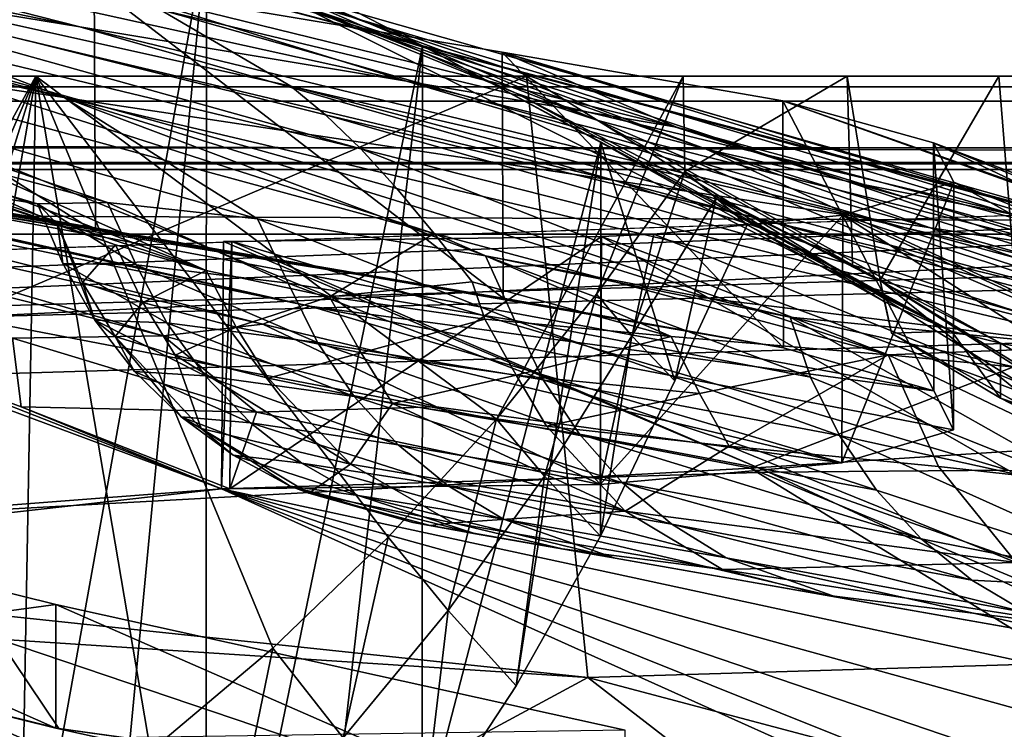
# Model space of a CAD drawing. Header units: metres. Extents: x -1004 to 0, y -708 to 0.
# Tile 79 of 99: x -244 to -204, y -78 to -49. Entities that reach past the tile are written whole.
import ezdxf

# ---------------------------------------------------------------- set-up
doc = ezdxf.new("R2010")
doc.units = ezdxf.units.M

msp = doc.modelspace()

# ---------------------------------------------------------------- linework, layer by layer
at = {"layer": 'top'}
for points in [[(-255.806763, -46.954472, 1172.596802), (-285.985413, -40.163826, 1184.84082), (-241.551971, -49.293964, 1133.013428)], [(-285.985413, -40.163826, 1184.84082), (-262.438934, -43.977139, 1130.210693), (-241.551971, -49.293964, 1133.013428)], [(-246.537567, -40.746387, 1927.94043), (-236.432617, -45.582615, 1933.354736), (-246.547363, -101.787735, 1963.180786)], [(-943.0271, -41.297203, 2063.059814), (-943.0271, -51.297203, 2063.059814), (-61.027081, -41.297325, 2063.059814)], [(-943.0271, -41.297203, 163.059692), (-61.027081, -41.297325, 163.059692), (-943.0271, -51.297203, 163.059692)], [(-61.027081, -41.297325, 2063.059814), (-943.0271, -51.297203, 2063.059814), (-61.026958, -51.297203, 2063.059814)], [(-61.027081, -41.297325, 163.059692), (-61.026958, -51.297203, 163.059692), (-943.0271, -51.297203, 163.059692)], [(-248.152145, -42.32835, 1854.946777), (-220.671463, -53.071621, 1853.910034), (-247.4422, -41.688202, 1888.990845)], [(-223.901474, -51.995384, 1888.391846), (-232.64859, -48.435558, 1923.057129), (-247.4422, -41.688202, 1888.990845)], [(-220.671463, -53.071621, 1853.910034), (-223.901474, -51.995384, 1888.391846), (-247.4422, -41.688202, 1888.990845)], [(-248.054855, -43.071709, 1820.951904), (-216.249344, -54.248127, 1819.666382), (-248.152145, -42.32835, 1854.946777)], [(-216.249344, -54.248127, 1819.666382), (-220.671463, -53.071621, 1853.910034), (-248.152145, -42.32835, 1854.946777)], [(-261.438019, -49.302872, 1294.853638), (-280.970673, -43.143353, 1253.334106), (-242.190506, -52.156536, 1213.285645)], [(-280.970673, -43.143353, 1253.334106), (-268.992188, -44.928917, 1212.714966), (-242.190506, -52.156536, 1213.285645)], [(-247.13945, -43.943707, 1787.032593), (-210.637924, -55.526642, 1785.716309), (-248.054855, -43.071709, 1820.951904)], [(-210.637924, -55.526642, 1785.716309), (-216.249344, -54.248127, 1819.666382), (-248.054855, -43.071709, 1820.951904)], [(-240.968918, -47.569607, 1074.731201), (-262.438934, -43.977139, 1130.210693), (-240.919846, -57.581982, 1074.585938)], [(-240.919846, -57.581982, 1074.585938), (-262.438934, -43.977139, 1130.210693), (-262.384857, -54.001461, 1130.086304)], [(-241.551971, -49.293964, 1133.013428), (-262.438934, -43.977139, 1130.210693), (-228.363373, -51.495747, 1093.067871)], [(-262.438934, -43.977139, 1130.210693), (-240.968918, -47.569607, 1074.731201), (-228.363373, -51.495747, 1093.067871)], [(-196.5961, -58.353043, 1718.626953), (-203.843079, -56.892742, 1752.115479), (-247.13945, -43.943707, 1787.032593)], [(-203.843079, -56.892742, 1752.115479), (-210.637924, -55.526642, 1785.716309), (-247.13945, -43.943707, 1787.032593)], [(-243.138687, -45.967007, 1719.404785), (-196.5961, -58.353043, 1718.626953), (-247.13945, -43.943707, 1787.032593)], [(-242.190506, -52.156536, 1213.285645), (-268.992188, -44.928917, 1212.714966), (-255.806763, -46.954472, 1172.596802)], [(-263.645233, -44.88121, 1583.197998), (-233.031952, -51.70158, 1582.861694), (-238.321457, -48.597263, 1651.354126)], [(-231.634521, -52.854492, 1565.738892), (-233.031952, -51.70158, 1582.861694), (-263.645233, -44.88121, 1583.197998)], [(-261.687805, -46.633362, 1548.88855), (-230.206039, -54.224449, 1548.64856), (-263.645233, -44.88121, 1583.197998)], [(-263.645233, -44.88121, 1583.197998), (-230.206039, -54.224449, 1548.64856), (-231.634521, -52.854492, 1565.738892)], [(-236.432617, -45.582615, 1933.354736), (-241.346817, -97.285484, 1961.762451), (-246.547363, -101.787735, 1963.180786)], [(-241.346817, -97.285484, 1961.762451), (-236.432617, -45.582615, 1933.354736), (-236.461472, -92.429283, 1960.39209)], [(-236.432617, -45.582615, 1933.354736), (-227.705292, -50.067833, 1939.578003), (-236.461472, -92.429283, 1960.39209)], [(-227.705292, -50.067833, 1939.578003), (-236.432617, -45.582615, 1933.354736), (-232.64859, -48.435558, 1923.057129)], [(-243.138687, -45.967007, 1719.404785), (-238.321457, -48.597263, 1651.354126), (-183.640427, -61.705971, 1650.949707)], [(-243.138687, -45.967007, 1719.404785), (-183.640427, -61.705971, 1650.949707), (-196.5961, -58.353043, 1718.626953)], [(-244.795303, -56.206722, 1377.620605), (-276.642151, -46.566498, 1377.620605), (-243.269638, -56.451195, 1363.350952)], [(-243.269638, -56.451195, 1363.350952), (-276.642151, -46.566498, 1377.620605), (-240.432281, -56.394814, 1323.249268)], [(-276.642151, -46.566498, 1377.620605), (-261.438019, -49.302872, 1294.853638), (-240.432281, -56.394814, 1323.249268)], [(-230.206039, -54.224449, 1548.64856), (-261.687805, -46.633362, 1548.88855), (-228.744385, -55.840778, 1531.606323)], [(-228.744385, -55.840778, 1531.606323), (-261.687805, -46.633362, 1548.88855), (-227.244125, -57.651718, 1514.609497)], [(-261.687805, -46.633362, 1548.88855), (-259.289551, -48.929192, 1514.677612), (-227.244125, -57.651718, 1514.609497)], [(-292.772278, -49.040684, 1064.451416), (-240.919846, -57.581982, 1074.585938), (-304.478302, -47.229668, 1103.389648)], [(-240.919846, -57.581982, 1074.585938), (-262.384857, -54.001461, 1130.086304), (-304.478302, -47.229668, 1103.389648)], [(-242.190506, -52.156536, 1213.285645), (-255.806763, -46.954472, 1172.596802), (-219.937149, -55.510082, 1133.190552)], [(-255.806763, -46.954472, 1172.596802), (-241.551971, -49.293964, 1133.013428), (-219.937149, -55.510082, 1133.190552)], [(-224.494263, -50.326237, 1017.522827), (-240.968918, -47.569607, 1074.731201), (-224.453674, -60.265884, 1017.353943)], [(-224.453674, -60.265884, 1017.353943), (-240.968918, -47.569607, 1074.731201), (-240.919846, -57.581982, 1074.585938)], [(-228.363373, -51.495747, 1093.067871), (-240.968918, -47.569607, 1074.731201), (-217.448151, -53.351181, 1052.348145)], [(-240.968918, -47.569607, 1074.731201), (-224.494263, -50.326237, 1017.522827), (-217.448151, -53.351181, 1052.348145)], [(-206.333054, -61.599205, 1923.057129), (-227.705292, -50.067833, 1939.578003), (-232.64859, -48.435558, 1923.057129)], [(-206.333054, -61.599205, 1923.057129), (-232.64859, -48.435558, 1923.057129), (-223.901474, -51.995384, 1888.391846)], [(-238.321457, -48.597263, 1651.354126), (-233.031952, -51.70158, 1582.861694), (-202.710678, -58.688065, 1582.638794)], [(-238.321457, -48.597263, 1651.354126), (-202.710678, -58.688065, 1582.638794), (-183.640427, -61.705971, 1650.949707)], [(-240.919846, -57.581982, 1074.585938), (-292.772278, -49.040684, 1064.451416), (-282.723938, -50.517731, 1024.996826)], [(-240.432281, -56.394814, 1323.249268), (-261.438019, -49.302872, 1294.853638), (-234.383423, -57.066994, 1283.510132)], [(-261.438019, -49.302872, 1294.853638), (-242.190506, -52.156536, 1213.285645), (-234.383423, -57.066994, 1283.510132)], [(-227.244125, -57.651718, 1514.609497), (-259.289551, -48.929192, 1514.677612), (-231.471115, -60.217842, 1462.661743)], [(-259.289551, -48.929192, 1514.677612), (-236.451035, -59.145065, 1443.214478), (-231.471115, -60.217842, 1462.661743)], [(-236.451035, -59.145065, 1443.214478), (-259.289551, -48.929192, 1514.677612), (-256.420593, -51.554573, 1480.545166)], [(-209.54567, -57.067486, 1093.067627), (-241.551971, -49.293964, 1133.013428), (-228.363373, -51.495747, 1093.067871)], [(-219.937149, -55.510082, 1133.190552), (-241.551971, -49.293964, 1133.013428), (-209.54567, -57.067486, 1093.067627)], [(-236.461472, -92.429283, 1960.39209), (-227.705292, -50.067833, 1939.578003), (-231.914459, -87.238998, 1959.083374)], [(-227.705292, -50.067833, 1939.578003), (-227.728195, -81.736237, 1957.849854), (-231.914459, -87.238998, 1959.083374)], [(-227.705292, -50.067833, 1939.578003), (-220.510788, -53.976646, 1946.485718), (-227.728195, -81.736237, 1957.849854)], [(-206.333054, -61.599205, 1923.057129), (-220.510788, -53.976646, 1946.485718), (-227.705292, -50.067833, 1939.578003)], [(-224.453674, -60.265884, 1017.353943), (-282.723938, -50.517731, 1024.996826), (-274.364014, -51.72514, 985.123596)], [(-224.453674, -60.265884, 1017.353943), (-240.919846, -57.581982, 1074.585938), (-282.723938, -50.517731, 1024.996826)], [(-213.158493, -52.290176, 959.046448), (-224.494263, -50.326237, 1017.522827), (-213.130463, -62.276775, 958.859253)], [(-213.130463, -62.276775, 958.859253), (-224.494263, -50.326237, 1017.522827), (-224.453674, -60.265884, 1017.353943)], [(-217.448151, -53.351181, 1052.348145), (-224.494263, -50.326237, 1017.522827), (-195.146957, -59.367256, 1012.84137)], [(-224.494263, -50.326237, 1017.522827), (-191.075058, -60.161057, 972.966064), (-195.146957, -59.367256, 1012.84137)], [(-224.494263, -50.326237, 1017.522827), (-213.158493, -52.290176, 959.046448), (-191.075058, -60.161057, 972.966064)], [(-61.026958, -51.297203, 163.059692), (-726.290894, -51.297203, 197.247162), (-943.0271, -51.297203, 163.059692)], [(-943.0271, -51.297203, 2063.059814), (-454.791016, -51.297203, 2034.755859), (-61.026958, -51.297203, 2063.059814)], [(-685.753662, -51.297203, 203.297897), (-726.290894, -51.297203, 197.247162), (-61.026958, -51.297203, 163.059692)], [(-645.897888, -51.297203, 212.02446), (-685.753662, -51.297203, 203.297897), (-61.026958, -51.297203, 163.059692)], [(-606.984619, -51.297203, 223.321609), (-645.897888, -51.297203, 212.02446), (-61.026958, -51.297203, 163.059692)], [(-61.026958, -51.297203, 163.059692), (-560.671692, -51.297203, 236.582306), (-606.984619, -51.297203, 223.321609)], [(-513.096741, -51.297203, 246.445267), (-560.671692, -51.297203, 236.582306), (-61.026958, -51.297203, 163.059692)], [(-464.643982, -51.297203, 252.752304), (-513.096741, -51.297203, 246.445267), (-61.026958, -51.297203, 163.059692)], [(-61.026958, -51.297203, 163.059692), (-415.720428, -51.297203, 255.404053), (-464.643982, -51.297203, 252.752304)], [(-454.791016, -51.297203, 2034.755859), (-401.712341, -51.297203, 2034.728882), (-61.026958, -51.297203, 2063.059814)], [(-366.736115, -51.297203, 254.363144), (-415.720428, -51.297203, 255.404053), (-61.026958, -51.297203, 163.059692)], [(-61.026958, -51.297203, 2063.059814), (-401.712341, -51.297203, 2034.728882), (-348.695831, -51.297203, 2032.160278)], [(-318.102081, -51.297203, 249.653427), (-366.736115, -51.297203, 254.363144), (-61.026958, -51.297203, 163.059692)], [(-348.695831, -51.297203, 2032.160278), (-295.863129, -51.297203, 2027.056274), (-61.026958, -51.297203, 2063.059814)], [(-61.026958, -51.297203, 163.059692), (-270.228455, -51.297203, 241.360825), (-318.102081, -51.297203, 249.653427)], [(-295.863129, -51.297203, 2027.056274), (-266.809174, -94.204414, 2015.506226), (-243.335419, -51.297203, 2019.428223)], [(-295.863129, -51.297203, 2027.056274), (-141.656616, -51.297203, 2038.440186), (-61.026958, -51.297203, 2063.059814)], [(-141.656616, -51.297203, 2038.440186), (-295.863129, -51.297203, 2027.056274), (-167.312241, -51.297203, 2031.672485)], [(-295.863129, -51.297203, 2027.056274), (-243.335419, -51.297203, 2019.428223), (-167.312241, -51.297203, 2031.672485)], [(-270.228455, -51.297203, 241.360825), (-223.504333, -51.297203, 229.630814), (-268.776642, -70.554436, 248.217865)], [(-223.504333, -51.297203, 229.630814), (-270.228455, -51.297203, 241.360825), (-61.026958, -51.297203, 163.059692)], [(-223.504333, -51.297203, 229.630814), (-221.033997, -75.6007, 238.124619), (-268.776642, -70.554436, 248.217865)], [(-266.809174, -94.204414, 2015.506226), (-260.813538, -91.824478, 2015.021729), (-243.335419, -51.297203, 2019.428223)], [(-243.335419, -51.297203, 2019.428223), (-260.813538, -91.824478, 2015.021729), (-254.980011, -89.060997, 2014.598511)], [(-254.980011, -89.060997, 2014.598511), (-249.333481, -85.92485, 2014.241577), (-243.335419, -51.297203, 2019.428223)], [(-249.333481, -85.92485, 2014.241577), (-243.898254, -82.428772, 2013.955811), (-243.335419, -51.297203, 2019.428223)], [(-243.335419, -51.297203, 2019.428223), (-243.898254, -82.428772, 2013.955811), (-238.697922, -78.587074, 2013.746094)], [(-238.697922, -78.587074, 2013.746094), (-233.755157, -74.415947, 2013.617188), (-243.335419, -51.297203, 2019.428223)], [(-233.755157, -74.415947, 2013.617188), (-229.091568, -69.933228, 2013.573486), (-243.335419, -51.297203, 2019.428223)], [(-243.335419, -51.297203, 2019.428223), (-229.091568, -69.933228, 2013.573486), (-224.72757, -65.158386, 2013.619019)], [(-243.335419, -51.297203, 2019.428223), (-224.72757, -65.158386, 2013.619019), (-217.185791, -51.297203, 2015.060181)], [(-167.312241, -51.297203, 2031.672485), (-243.335419, -51.297203, 2019.428223), (-192.269562, -51.297203, 2022.664429)], [(-243.335419, -51.297203, 2019.428223), (-204.425079, -51.297203, 2017.341675), (-192.269562, -51.297203, 2022.664429)], [(-243.335419, -51.297203, 2019.428223), (-217.185791, -51.297203, 2015.060181), (-204.425079, -51.297203, 2017.341675)], [(-224.72757, -65.158386, 2013.619019), (-220.682205, -60.112446, 2013.757446), (-217.185791, -51.297203, 2015.060181)], [(-221.033997, -75.6007, 238.124619), (-223.504333, -51.297203, 229.630814), (-186.134384, -74.55439, 229.076157)], [(-223.504333, -51.297203, 229.630814), (-187.850647, -51.297203, 220.787033), (-186.134384, -74.55439, 229.076157)], [(-187.850647, -51.297203, 220.787033), (-223.504333, -51.297203, 229.630814), (-61.026958, -51.297203, 163.059692)], [(-217.185791, -51.297203, 2015.060181), (-220.682205, -60.112446, 2013.757446), (-217.108185, -55.153843, 2014.128418)], [(-217.185791, -51.297203, 2015.060181), (-217.108185, -55.153843, 2014.128418), (-210.550308, -51.297203, 2015.060791)], [(-217.185791, -51.297203, 2015.060181), (-210.550308, -51.297203, 2015.060791), (-204.425079, -51.297203, 2017.341675)], [(-217.108185, -55.153843, 2014.128418), (-210.332184, -58.921768, 2013.7323), (-210.550308, -51.297203, 2015.060791)], [(-210.550308, -51.297203, 2015.060791), (-210.332184, -58.921768, 2013.7323), (-209.224777, -59.538193, 2013.626343)], [(-210.550308, -51.297203, 2015.060791), (-209.224777, -59.538193, 2013.626343), (-204.425079, -51.297203, 2017.341675)], [(-209.224777, -59.538193, 2013.626343), (-203.483322, -63.061146, 2015.491943), (-204.425079, -51.297203, 2017.341675)], [(-204.425079, -51.297203, 2017.341675), (-203.483322, -63.061146, 2015.491943), (-192.269562, -51.297203, 2022.664429)], [(-253.044098, -53.68557, 1446.27063), (-236.451035, -59.145065, 1443.214478), (-256.420593, -51.554573, 1480.545166)], [(-233.031952, -51.70158, 1582.861694), (-200.825317, -60.248592, 1565.545044), (-202.710678, -58.688065, 1582.638794)], [(-200.825317, -60.248592, 1565.545044), (-233.031952, -51.70158, 1582.861694), (-231.634521, -52.854492, 1565.738892)], [(-201.136307, -58.358707, 1052.348145), (-209.54567, -57.067486, 1093.067627), (-228.363373, -51.495747, 1093.067871)], [(-228.363373, -51.495747, 1093.067871), (-217.448151, -53.351181, 1052.348145), (-201.136307, -58.358707, 1052.348145)], [(-213.130463, -62.276775, 958.859253), (-274.364014, -51.72514, 985.123596), (-267.71582, -52.755619, 944.93689)], [(-213.130463, -62.276775, 958.859253), (-224.453674, -60.265884, 1017.353943), (-274.364014, -51.72514, 985.123596)], [(-204.362656, -62.090588, 1905.191284), (-206.333054, -61.599205, 1923.057129), (-223.901474, -51.995384, 1888.391846)], [(-204.362656, -62.090588, 1905.191284), (-223.901474, -51.995384, 1888.391846), (-220.671463, -53.071621, 1853.910034)], [(-234.383423, -57.066994, 1283.510132), (-242.190506, -52.156536, 1213.285645), (-225.167816, -58.553448, 1244.406616)], [(-242.190506, -52.156536, 1213.285645), (-216.021851, -60.302612, 1213.752441), (-225.167816, -58.553448, 1244.406616)], [(-242.190506, -52.156536, 1213.285645), (-219.937149, -55.510082, 1133.190552), (-198.763885, -62.432255, 1133.317383)], [(-216.021851, -60.302612, 1213.752441), (-242.190506, -52.156536, 1213.285645), (-198.763885, -62.432255, 1133.317383)], [(-207.060211, -53.993275, 899.786133), (-213.158493, -52.290176, 959.046448), (-207.048401, -64.013077, 899.581177)], [(-207.048401, -64.013077, 899.581177), (-213.158493, -52.290176, 959.046448), (-213.130463, -62.276775, 958.859253)], [(-213.158493, -52.290176, 959.046448), (-188.910706, -60.826324, 932.830017), (-191.075058, -60.161057, 972.966064)], [(-213.158493, -52.290176, 959.046448), (-207.060211, -53.993275, 899.786133), (-188.910706, -60.826324, 932.830017)], [(-262.795471, -53.692429, 904.544983), (-213.130463, -62.276775, 958.859253), (-267.71582, -52.755619, 944.93689)], [(-198.991455, -62.163986, 1548.503784), (-200.825317, -60.248592, 1565.545044), (-231.634521, -52.854492, 1565.738892)], [(-230.206039, -54.224449, 1548.64856), (-198.991455, -62.163986, 1548.503784), (-231.634521, -52.854492, 1565.738892)], [(-195.344711, -63.87117, 1851.678223), (-220.671463, -53.071621, 1853.910034), (-216.249344, -54.248127, 1819.666382)], [(-195.344711, -63.87117, 1851.678223), (-204.362656, -62.090588, 1905.191284), (-220.671463, -53.071621, 1853.910034)], [(-232.260818, -60.593124, 824.541199), (-207.048401, -64.013077, 899.581177), (-262.795471, -53.692429, 904.544983)], [(-207.048401, -64.013077, 899.581177), (-213.130463, -62.276775, 958.859253), (-262.795471, -53.692429, 904.544983)], [(-232.260818, -60.593124, 824.541199), (-262.795471, -53.692429, 904.544983), (-259.61264, -54.542381, 864.055786)], [(-253.044098, -53.68557, 1446.27063), (-249.167786, -55.133194, 1411.917114), (-242.460678, -57.281834, 1403.522949)], [(-242.460678, -57.281834, 1403.522949), (-240.119736, -58.118324, 1423.473755), (-253.044098, -53.68557, 1446.27063)], [(-240.119736, -58.118324, 1423.473755), (-236.451035, -59.145065, 1443.214478), (-253.044098, -53.68557, 1446.27063)], [(-217.448151, -53.351181, 1052.348145), (-195.146957, -59.367256, 1012.84137), (-201.136307, -58.358707, 1052.348145)], [(-220.510788, -53.976646, 1946.485718), (-223.924271, -75.944313, 1956.705322), (-227.728195, -81.736237, 1957.849854)], [(-220.510788, -53.976646, 1946.485718), (-220.523193, -69.888634, 1955.662476), (-223.924271, -75.944313, 1956.705322)], [(-217.51355, -63.611874, 1954.724487), (-220.523193, -69.888634, 1955.662476), (-220.510788, -53.976646, 1946.485718)], [(-214.595963, -57.3004, 1953.801392), (-217.51355, -63.611874, 1954.724487), (-220.510788, -53.976646, 1946.485718)], [(-214.595963, -57.3004, 1953.801392), (-220.510788, -53.976646, 1946.485718), (-206.333054, -61.599205, 1923.057129)], [(-206.250244, -55.583595, 840.215332), (-207.060211, -53.993275, 899.786133), (-206.257584, -65.586647, 839.992737)], [(-206.257584, -65.586647, 839.992737), (-207.060211, -53.993275, 899.786133), (-207.048401, -64.013077, 899.581177)], [(-207.060211, -53.993275, 899.786133), (-188.656876, -61.432545, 892.542175), (-188.910706, -60.826324, 932.830017)], [(-188.656876, -61.432545, 892.542175), (-207.060211, -53.993275, 899.786133), (-190.370041, -61.955173, 852.218384)], [(-207.060211, -53.993275, 899.786133), (-206.250244, -55.583595, 840.215332), (-190.370041, -61.955173, 852.218384)], [(-198.991455, -62.163986, 1548.503784), (-230.206039, -54.224449, 1548.64856), (-208.89386, -62.557411, 1518.440308)], [(-208.89386, -62.557411, 1518.440308), (-230.206039, -54.224449, 1548.64856), (-228.744385, -55.840778, 1531.606323)], [(-193.537613, -61.282627, 1785.20874), (-216.249344, -54.248127, 1819.666382), (-210.637924, -55.526642, 1785.716309)], [(-183.268433, -65.836235, 1804.11438), (-216.249344, -54.248127, 1819.666382), (-193.537613, -61.282627, 1785.20874)], [(-183.268433, -65.836235, 1804.11438), (-195.344711, -63.87117, 1851.678223), (-216.249344, -54.248127, 1819.666382)], [(-232.260818, -60.593124, 824.541199), (-259.61264, -54.542381, 864.055786), (-258.169403, -55.283981, 823.579956)], [(-258.169403, -55.283981, 823.579956), (-258.458435, -55.866978, 783.22937), (-234.163879, -61.315819, 783.922974)], [(-234.163879, -61.315819, 783.922974), (-232.260818, -60.593124, 824.541199), (-258.169403, -55.283981, 823.579956)], [(-249.167786, -55.133194, 1411.917114), (-244.795303, -56.206722, 1377.620605), (-242.460678, -57.281834, 1403.522949)], [(-217.108185, -55.153843, 2014.128418), (-220.682205, -60.112446, 2013.757446), (-219.249725, -61.797253, 1984.22937)], [(-215.852585, -56.226685, 1983.977295), (-217.108185, -55.153843, 2014.128418), (-219.249725, -61.797253, 1984.22937)], [(-217.108185, -55.153843, 2014.128418), (-215.852585, -56.226685, 1983.977295), (-210.332184, -58.921768, 2013.7323)], [(-235.830612, -67.975395, 662.96106), (-269.478577, -55.455761, 663.290466), (-595.102356, -95.601303, 662.239807)], [(-269.478577, -55.455761, 663.290466), (-235.830612, -67.975395, 662.96106), (-252.367828, -61.485157, 664.055603)], [(-219.937149, -55.510082, 1133.190552), (-191.006668, -63.19453, 1093.053711), (-198.763885, -62.432255, 1133.317383)], [(-191.006668, -63.19453, 1093.053711), (-219.937149, -55.510082, 1133.190552), (-209.54567, -57.067486, 1093.067627)], [(-210.736069, -56.917015, 780.801819), (-206.250244, -55.583595, 840.215332), (-210.764786, -66.923149, 780.563843)], [(-210.764786, -66.923149, 780.563843), (-206.250244, -55.583595, 840.215332), (-206.257584, -65.586647, 839.992737)], [(-206.250244, -55.583595, 840.215332), (-210.736069, -56.917015, 780.801819), (-194.032715, -62.372509, 811.969238)], [(-184.140427, -62.827682, 1751.761719), (-210.637924, -55.526642, 1785.716309), (-203.843079, -56.892742, 1752.115479)], [(-184.140427, -62.827682, 1751.761719), (-193.537613, -61.282627, 1785.20874), (-210.637924, -55.526642, 1785.716309)], [(-190.370041, -61.955173, 852.218384), (-206.250244, -55.583595, 840.215332), (-194.032715, -62.372509, 811.969238)], [(-260.458252, -56.202286, 743.115723), (-238.182648, -61.798752, 743.548645), (-258.458435, -55.866978, 783.22937)], [(-258.458435, -55.866978, 783.22937), (-238.182648, -61.798752, 743.548645), (-234.163879, -61.315819, 783.922974)], [(-227.244125, -57.651718, 1514.609497), (-208.89386, -62.557411, 1518.440308), (-228.744385, -55.840778, 1531.606323)], [(-260.458252, -56.202286, 743.115723), (-244.281342, -61.8899, 703.548523), (-238.182648, -61.798752, 743.548645)], [(-242.460678, -57.281834, 1403.522949), (-244.795303, -56.206722, 1377.620605), (-243.269638, -56.451195, 1363.350952)], [(-243.269638, -56.451195, 1363.350952), (-240.432281, -56.394814, 1323.249268), (-239.276352, -58.914837, 1321.369629)], [(-242.460678, -57.281834, 1403.522949), (-243.269638, -56.451195, 1363.350952), (-242.244217, -58.871666, 1361.850342)], [(-243.269638, -56.451195, 1363.350952), (-239.276352, -58.914837, 1321.369629), (-242.244217, -58.871666, 1361.850342)], [(-240.432281, -56.394814, 1323.249268), (-233.134399, -59.66568, 1281.870605), (-239.276352, -58.914837, 1321.369629)], [(-240.432281, -56.394814, 1323.249268), (-234.383423, -57.066994, 1283.510132), (-233.134399, -59.66568, 1281.870605)], [(-219.249725, -61.797253, 1984.22937), (-217.51355, -63.611874, 1954.724487), (-215.852585, -56.226685, 1983.977295)], [(-217.51355, -63.611874, 1954.724487), (-214.595963, -57.3004, 1953.801392), (-215.852585, -56.226685, 1983.977295)], [(-215.852585, -56.226685, 1983.977295), (-209.224777, -59.538193, 2013.626343), (-210.332184, -58.921768, 2013.7323)], [(-209.224777, -59.538193, 2013.626343), (-215.852585, -56.226685, 1983.977295), (-209.051315, -60.414738, 1968.671021)], [(-215.852585, -56.226685, 1983.977295), (-214.595963, -57.3004, 1953.801392), (-209.051315, -60.414738, 1968.671021)], [(-234.383423, -57.066994, 1283.510132), (-223.986099, -61.16893, 1243.535156), (-233.134399, -59.66568, 1281.870605)], [(-234.383423, -57.066994, 1283.510132), (-225.167816, -58.553448, 1244.406616), (-223.986099, -61.16893, 1243.535156)], [(-218.35878, -57.68528, 732.452759), (-210.736069, -56.917015, 780.801819), (-220.53743, -67.803291, 721.762634)], [(-220.53743, -67.803291, 721.762634), (-210.736069, -56.917015, 780.801819), (-210.764786, -66.923149, 780.563843)], [(-210.736069, -56.917015, 780.801819), (-218.35878, -57.68528, 732.452759), (-193.839859, -67.669052, 732.452759)], [(-194.032715, -62.372509, 811.969238), (-210.736069, -56.917015, 780.801819), (-185.359634, -68.53994, 771.273438)], [(-210.736069, -56.917015, 780.801819), (-193.839859, -67.669052, 732.452759), (-185.359634, -68.53994, 771.273438)], [(-184.94577, -63.779926, 1052.348145), (-209.54567, -57.067486, 1093.067627), (-201.136307, -58.358707, 1052.348145)], [(-184.94577, -63.779926, 1052.348145), (-191.006668, -63.19453, 1093.053711), (-209.54567, -57.067486, 1093.067627)], [(-240.119736, -58.118324, 1423.473755), (-242.460678, -57.281834, 1403.522949), (-241.449417, -59.630737, 1403.303833)], [(-241.449417, -59.630737, 1403.303833), (-242.460678, -57.281834, 1403.522949), (-240.943497, -61.15377, 1362.023926)], [(-242.460678, -57.281834, 1403.522949), (-242.244217, -58.871666, 1361.850342), (-240.943497, -61.15377, 1362.023926)], [(-227.244125, -57.651718, 1514.609497), (-231.471115, -60.217842, 1462.661743), (-225.699783, -59.602291, 1497.650635)], [(-225.699783, -59.602291, 1497.650635), (-217.661392, -61.812653, 1500.363037), (-227.244125, -57.651718, 1514.609497)], [(-217.661392, -61.812653, 1500.363037), (-208.89386, -62.557411, 1518.440308), (-227.244125, -57.651718, 1514.609497)], [(-209.051315, -60.414738, 1968.671021), (-214.595963, -57.3004, 1953.801392), (-206.333054, -61.599205, 1923.057129)], [(-235.755844, -57.97612, 663.22467), (-235.419205, -57.975071, 664.318176), (-235.830612, -67.975395, 662.96106)], [(-235.419205, -57.975071, 664.318176), (-235.499466, -67.975311, 664.056641), (-235.830612, -67.975395, 662.96106)], [(-235.830612, -67.975395, 662.96106), (-213.728561, -67.302071, 662.980286), (-235.755844, -57.97612, 663.22467)], [(-235.419205, -57.975071, 664.318176), (-235.755844, -57.97612, 663.22467), (-213.728561, -67.302071, 662.980286)], [(-235.419205, -57.975071, 664.318176), (-220.484116, -57.779778, 722.013611), (-235.499466, -67.975311, 664.056641)], [(-220.484116, -57.779778, 722.013611), (-220.53743, -67.803291, 721.762634), (-235.499466, -67.975311, 664.056641)], [(-220.484116, -57.779778, 722.013611), (-235.419205, -57.975071, 664.318176), (-204.049011, -67.228729, 697.49408)], [(-235.419205, -57.975071, 664.318176), (-213.728561, -67.302071, 662.980286), (-204.049011, -67.228729, 697.49408)], [(-220.484116, -57.779778, 722.013611), (-218.35878, -57.68528, 732.452759), (-220.53743, -67.803291, 721.762634)], [(-218.35878, -57.68528, 732.452759), (-220.484116, -57.779778, 722.013611), (-193.839859, -67.669052, 732.452759)], [(-220.484116, -57.779778, 722.013611), (-204.049011, -67.228729, 697.49408), (-193.839859, -67.669052, 732.452759)], [(-239.013, -60.441742, 1423.728882), (-240.119736, -58.118324, 1423.473755), (-241.449417, -59.630737, 1403.303833)], [(-236.451035, -59.145065, 1443.214478), (-240.119736, -58.118324, 1423.473755), (-239.013, -60.441742, 1423.728882)], [(-240.943497, -61.15377, 1362.023926), (-242.244217, -58.871666, 1361.850342), (-238.040359, -61.265743, 1321.799438)], [(-242.244217, -58.871666, 1361.850342), (-239.276352, -58.914837, 1321.369629), (-238.040359, -61.265743, 1321.799438)], [(-225.167816, -58.553448, 1244.406616), (-212.032974, -63.46743, 1206.520142), (-223.986099, -61.16893, 1243.535156)], [(-225.167816, -58.553448, 1244.406616), (-212.859848, -61.03545, 1206.216675), (-212.032974, -63.46743, 1206.520142)], [(-225.167816, -58.553448, 1244.406616), (-216.021851, -60.302612, 1213.752441), (-212.859848, -61.03545, 1206.216675)], [(-238.040359, -61.265743, 1321.799438), (-239.276352, -58.914837, 1321.369629), (-231.958664, -62.058434, 1282.41394)], [(-239.276352, -58.914837, 1321.369629), (-233.134399, -59.66568, 1281.870605), (-231.958664, -62.058434, 1282.41394)], [(-235.235153, -61.438858, 1443.690063), (-236.451035, -59.145065, 1443.214478), (-239.013, -60.441742, 1423.728882)], [(-231.471115, -60.217842, 1462.661743), (-236.451035, -59.145065, 1443.214478), (-235.235153, -61.438858, 1443.690063)], [(-239.013, -60.441742, 1423.728882), (-241.449417, -59.630737, 1403.303833), (-240.126724, -61.819164, 1403.027344)], [(-241.449417, -59.630737, 1403.303833), (-240.943497, -61.15377, 1362.023926), (-240.126724, -61.819164, 1403.027344)], [(-231.958664, -62.058434, 1282.41394), (-233.134399, -59.66568, 1281.870605), (-222.83519, -63.570755, 1244.071899)], [(-233.134399, -59.66568, 1281.870605), (-223.986099, -61.16893, 1243.535156), (-222.83519, -63.570755, 1244.071899)], [(-231.471115, -60.217842, 1462.661743), (-225.199203, -61.120083, 1481.739746), (-225.699783, -59.602291, 1497.650635)], [(-225.699783, -59.602291, 1497.650635), (-225.199203, -61.120083, 1481.739746), (-217.661392, -61.812653, 1500.363037)], [(-203.483322, -63.061146, 2015.491943), (-209.224777, -59.538193, 2013.626343), (-194.570648, -68.825943, 1960.049561)], [(-194.570648, -68.825943, 1960.049561), (-209.224777, -59.538193, 2013.626343), (-201.815079, -65.528801, 1959.880737)], [(-209.224777, -59.538193, 2013.626343), (-208.762619, -61.681187, 1959.304321), (-201.815079, -65.528801, 1959.880737)], [(-208.762619, -61.681187, 1959.304321), (-209.224777, -59.538193, 2013.626343), (-209.051315, -60.414738, 1968.671021)], [(-239.013, -60.441742, 1423.728882), (-240.126724, -61.819164, 1403.027344), (-237.705032, -62.569534, 1423.268555)], [(-237.705032, -62.569534, 1423.268555), (-235.235153, -61.438858, 1443.690063), (-239.013, -60.441742, 1423.728882)], [(-230.183884, -62.482124, 1463.13623), (-231.471115, -60.217842, 1462.661743), (-235.235153, -61.438858, 1443.690063)], [(-225.199203, -61.120083, 1481.739746), (-231.471115, -60.217842, 1462.661743), (-230.183884, -62.482124, 1463.13623)], [(-220.682205, -60.112446, 2013.757446), (-224.72757, -65.158386, 2013.619019), (-222.784576, -67.472427, 1984.626709)], [(-219.249725, -61.797253, 1984.22937), (-220.682205, -60.112446, 2013.757446), (-222.784576, -67.472427, 1984.626709)], [(-216.021851, -60.302612, 1213.752441), (-198.763885, -62.432255, 1133.317383), (-212.859848, -61.03545, 1206.216675)], [(-206.333054, -61.599205, 1923.057129), (-208.762619, -61.681187, 1959.304321), (-209.051315, -60.414738, 1968.671021)], [(-210.764786, -66.923149, 780.563843), (-232.260818, -60.593124, 824.541199), (-234.163879, -61.315819, 783.922974)], [(-210.764786, -66.923149, 780.563843), (-206.257584, -65.586647, 839.992737), (-232.260818, -60.593124, 824.541199)], [(-206.257584, -65.586647, 839.992737), (-207.048401, -64.013077, 899.581177), (-232.260818, -60.593124, 824.541199)], [(-238.040359, -61.265743, 1321.799438), (-236.492935, -63.413136, 1322.278198), (-240.943497, -61.15377, 1362.023926)], [(-236.492935, -63.413136, 1322.278198), (-239.340454, -63.231319, 1362.214111), (-240.943497, -61.15377, 1362.023926)], [(-240.943497, -61.15377, 1362.023926), (-239.340454, -63.231319, 1362.214111), (-240.126724, -61.819164, 1403.027344)], [(-223.92601, -63.380428, 1482.029907), (-225.199203, -61.120083, 1481.739746), (-230.183884, -62.482124, 1463.13623)], [(-217.661392, -61.812653, 1500.363037), (-225.199203, -61.120083, 1481.739746), (-223.92601, -63.380428, 1482.029907)], [(-222.83519, -63.570755, 1244.071899), (-223.986099, -61.16893, 1243.535156), (-210.864792, -65.824219, 1206.948975)], [(-223.986099, -61.16893, 1243.535156), (-212.032974, -63.46743, 1206.520142), (-210.864792, -65.824219, 1206.948975)], [(-200.260223, -68.148903, 1179.108765), (-212.032974, -63.46743, 1206.520142), (-212.859848, -61.03545, 1206.216675)], [(-212.859848, -61.03545, 1206.216675), (-202.245239, -63.401783, 1178.059448), (-200.260223, -68.148903, 1179.108765)], [(-212.859848, -61.03545, 1206.216675), (-198.763885, -62.432255, 1133.317383), (-202.245239, -63.401783, 1178.059448)], [(-252.367828, -61.485157, 664.055603), (-243.926422, -64.668602, 664.056091), (-244.281342, -61.8899, 703.548523)], [(-252.367828, -61.485157, 664.055603), (-235.830612, -67.975395, 662.96106), (-243.926422, -64.668602, 664.056091)], [(-234.163879, -61.315819, 783.922974), (-238.182648, -61.798752, 743.548645), (-227.146805, -64.657761, 743.788757)], [(-231.958664, -62.058434, 1282.41394), (-230.468781, -64.249062, 1283.033447), (-238.040359, -61.265743, 1321.799438)], [(-230.468781, -64.249062, 1283.033447), (-236.492935, -63.413136, 1322.278198), (-238.040359, -61.265743, 1321.799438)], [(-233.949249, -63.510624, 1443.103638), (-235.235153, -61.438858, 1443.690063), (-237.705032, -62.569534, 1423.268555)], [(-233.949249, -63.510624, 1443.103638), (-230.183884, -62.482124, 1463.13623), (-235.235153, -61.438858, 1443.690063)], [(-227.146805, -64.657761, 743.788757), (-210.764786, -66.923149, 780.563843), (-234.163879, -61.315819, 783.922974)], [(-204.362686, -64.306244, 1905.191406), (-208.762619, -61.681187, 1959.304321), (-206.333054, -61.599205, 1923.057129)], [(-204.362656, -62.090588, 1905.191284), (-204.362686, -64.306244, 1905.191406), (-206.333054, -61.599205, 1923.057129)], [(-244.281342, -61.8899, 703.548523), (-234.42366, -64.874687, 703.659607), (-238.182648, -61.798752, 743.548645)], [(-244.281342, -61.8899, 703.548523), (-243.926422, -64.668602, 664.056091), (-234.42366, -64.874687, 703.659607)], [(-239.340454, -63.231319, 1362.214111), (-237.465881, -65.065735, 1362.417603), (-240.126724, -61.819164, 1403.027344)], [(-240.126724, -61.819164, 1403.027344), (-237.465881, -65.065735, 1362.417603), (-236.65152, -65.535568, 1402.401001)], [(-240.126724, -61.819164, 1403.027344), (-236.65152, -65.535568, 1402.401001), (-237.705032, -62.569534, 1423.268555)], [(-238.182648, -61.798752, 743.548645), (-234.42366, -64.874687, 703.659607), (-227.146805, -64.657761, 743.788757)], [(-216.515778, -64.12368, 1500.325317), (-217.661392, -61.812653, 1500.363037), (-223.92601, -63.380428, 1482.029907)], [(-222.784576, -67.472427, 1984.626709), (-220.523193, -69.888634, 1955.662476), (-219.249725, -61.797253, 1984.22937)], [(-220.523193, -69.888634, 1955.662476), (-217.51355, -63.611874, 1954.724487), (-219.249725, -61.797253, 1984.22937)], [(-208.89386, -62.557411, 1518.440308), (-217.661392, -61.812653, 1500.363037), (-216.515778, -64.12368, 1500.325317)], [(-201.815079, -65.528801, 1959.880737), (-208.762619, -61.681187, 1959.304321), (-198.779785, -67.202644, 1917.502441)], [(-198.779785, -67.202644, 1917.502441), (-208.762619, -61.681187, 1959.304321), (-204.362686, -64.306244, 1905.191406)], [(-222.83519, -63.570755, 1244.071899), (-221.373383, -65.772049, 1244.705933), (-231.958664, -62.058434, 1282.41394)], [(-221.373383, -65.772049, 1244.705933), (-230.468781, -64.249062, 1283.033447), (-231.958664, -62.058434, 1282.41394)], [(-191.962418, -64.198402, 1546.687256), (-198.991455, -62.163986, 1548.503784), (-208.89386, -62.557411, 1518.440308)], [(-195.344711, -67.384186, 1851.678101), (-204.362686, -64.306244, 1905.191406), (-204.362656, -62.090588, 1905.191284)], [(-195.344711, -63.87117, 1851.678223), (-195.344711, -67.384186, 1851.678101), (-204.362656, -62.090588, 1905.191284)], [(-230.617508, -66.979866, 1441.75), (-233.949249, -63.510624, 1443.103638), (-237.705032, -62.569534, 1423.268555)], [(-237.705032, -62.569534, 1423.268555), (-236.65152, -65.535568, 1402.401001), (-230.617508, -66.979866, 1441.75)], [(-228.92363, -64.521736, 1462.477295), (-230.183884, -62.482124, 1463.13623), (-233.949249, -63.510624, 1443.103638)], [(-223.92601, -63.380428, 1482.029907), (-230.183884, -62.482124, 1463.13623), (-228.92363, -64.521736, 1462.477295)], [(-215.317932, -66.253532, 1499.65918), (-208.89386, -62.557411, 1518.440308), (-216.515778, -64.12368, 1500.325317)], [(-215.317932, -66.253532, 1499.65918), (-206.866394, -67.076065, 1517.372437), (-208.89386, -62.557411, 1518.440308)], [(-191.962418, -64.198402, 1546.687256), (-208.89386, -62.557411, 1518.440308), (-197.203384, -68.145851, 1534.200317)], [(-208.89386, -62.557411, 1518.440308), (-206.866394, -67.076065, 1517.372437), (-197.203384, -68.145851, 1534.200317)], [(-236.492935, -63.413136, 1322.278198), (-234.664215, -65.316391, 1322.796875), (-239.340454, -63.231319, 1362.214111)], [(-234.664215, -65.316391, 1322.796875), (-237.465881, -65.065735, 1362.417603), (-239.340454, -63.231319, 1362.214111)], [(-230.468781, -64.249062, 1283.033447), (-228.694092, -66.195381, 1283.717041), (-236.492935, -63.413136, 1322.278198)], [(-228.694092, -66.195381, 1283.717041), (-234.664215, -65.316391, 1322.796875), (-236.492935, -63.413136, 1322.278198)], [(-230.617508, -66.979866, 1441.75), (-228.92363, -64.521736, 1462.477295), (-233.949249, -63.510624, 1443.103638)], [(-228.92363, -64.521736, 1462.477295), (-222.696091, -65.438835, 1481.348022), (-223.92601, -63.380428, 1482.029907)], [(-222.696091, -65.438835, 1481.348022), (-216.515778, -64.12368, 1500.325317), (-223.92601, -63.380428, 1482.029907)], [(-210.864792, -65.824219, 1206.948975), (-209.365265, -68.025955, 1207.499268), (-222.83519, -63.570755, 1244.071899)], [(-209.365265, -68.025955, 1207.499268), (-221.373383, -65.772049, 1244.705933), (-222.83519, -63.570755, 1244.071899)], [(-210.864792, -65.824219, 1206.948975), (-212.032974, -63.46743, 1206.520142), (-200.260223, -68.148903, 1179.108765)], [(-221.373383, -65.772049, 1244.705933), (-219.629776, -67.729729, 1245.424561), (-230.468781, -64.249062, 1283.033447)], [(-219.629776, -67.729729, 1245.424561), (-228.694092, -66.195381, 1283.717041), (-230.468781, -64.249062, 1283.033447)], [(-215.317932, -66.253532, 1499.65918), (-216.515778, -64.12368, 1500.325317), (-222.696091, -65.438835, 1481.348022)], [(-198.779785, -67.202644, 1917.502441), (-204.362686, -64.306244, 1905.191406), (-192.986786, -69.089912, 1875.411743)], [(-204.362686, -64.306244, 1905.191406), (-195.344711, -67.384186, 1851.678101), (-192.986786, -69.089912, 1875.411743)], [(-243.926422, -64.668602, 664.056091), (-235.499466, -67.975311, 664.056641), (-234.42366, -64.874687, 703.659607)], [(-235.830612, -67.975395, 662.96106), (-235.499466, -67.975311, 664.056641), (-243.926422, -64.668602, 664.056091)], [(-234.42366, -64.874687, 703.659607), (-220.53743, -67.803291, 721.762634), (-227.146805, -64.657761, 743.788757)], [(-230.617508, -66.979866, 1441.75), (-219.520111, -68.88324, 1479.704956), (-228.92363, -64.521736, 1462.477295)], [(-219.520111, -68.88324, 1479.704956), (-222.696091, -65.438835, 1481.348022), (-228.92363, -64.521736, 1462.477295)], [(-220.53743, -67.803291, 721.762634), (-210.764786, -66.923149, 780.563843), (-227.146805, -64.657761, 743.788757)], [(-237.465881, -65.065735, 1362.417603), (-235.354233, -66.622314, 1362.630493), (-236.65152, -65.535568, 1402.401001)], [(-234.664215, -65.316391, 1322.796875), (-232.588211, -66.938751, 1323.345459), (-237.465881, -65.065735, 1362.417603)], [(-232.588211, -66.938751, 1323.345459), (-235.354233, -66.622314, 1362.630493), (-237.465881, -65.065735, 1362.417603)], [(-234.42366, -64.874687, 703.659607), (-235.499466, -67.975311, 664.056641), (-220.53743, -67.803291, 721.762634)], [(-224.72757, -65.158386, 2013.619019), (-229.091568, -69.933228, 2013.573486), (-226.676834, -72.899605, 1985.123413)], [(-222.784576, -67.472427, 1984.626709), (-224.72757, -65.158386, 2013.619019), (-226.676834, -72.899605, 1985.123413)], [(-230.617508, -66.979866, 1441.75), (-236.65152, -65.535568, 1402.401001), (-232.296219, -68.151367, 1401.716553)], [(-232.296219, -68.151367, 1401.716553), (-236.65152, -65.535568, 1402.401001), (-233.050247, -67.87117, 1362.848389)], [(-236.65152, -65.535568, 1402.401001), (-235.354233, -66.622314, 1362.630493), (-233.050247, -67.87117, 1362.848389)], [(-228.694092, -66.195381, 1283.717041), (-226.668015, -67.859055, 1284.451782), (-234.664215, -65.316391, 1322.796875)], [(-226.668015, -67.859055, 1284.451782), (-232.588211, -66.938751, 1323.345459), (-234.664215, -65.316391, 1322.796875)], [(-219.520111, -68.88324, 1479.704956), (-215.317932, -66.253532, 1499.65918), (-222.696091, -65.438835, 1481.348022)], [(-209.365265, -68.025955, 1207.499268), (-207.566071, -69.99588, 1208.159668), (-221.373383, -65.772049, 1244.705933)], [(-207.566071, -69.99588, 1208.159668), (-219.629776, -67.729729, 1245.424561), (-221.373383, -65.772049, 1244.705933)], [(-209.365265, -68.025955, 1207.499268), (-210.864792, -65.824219, 1206.948975), (-196.852966, -72.13327, 1179.908447)], [(-196.852966, -72.13327, 1179.908447), (-210.864792, -65.824219, 1206.948975), (-200.260223, -68.148903, 1179.108765)], [(-268.151764, -66.305794, 344.30423), (-242.530457, -72.662315, 438.370239), (-287.718994, -78.75489, 437.231415)], [(-242.530457, -72.662315, 438.370239), (-268.151764, -66.305794, 344.30423), (-242.530457, -77.662315, 438.370239)], [(-268.151764, -66.305794, 344.30423), (-268.151764, -71.305794, 344.30423), (-242.530457, -77.662315, 438.370239)], [(-219.629776, -67.729729, 1245.424561), (-217.637619, -69.404488, 1246.213989), (-228.694092, -66.195381, 1283.717041)], [(-217.637619, -69.404488, 1246.213989), (-226.668015, -67.859055, 1284.451782), (-228.694092, -66.195381, 1283.717041)], [(-219.520111, -68.88324, 1479.704956), (-203.723709, -70.951729, 1515.717285), (-215.317932, -66.253532, 1499.65918)], [(-203.723709, -70.951729, 1515.717285), (-206.866394, -67.076065, 1517.372437), (-215.317932, -66.253532, 1499.65918)], [(-233.050247, -67.87117, 1362.848389), (-235.354233, -66.622314, 1362.630493), (-230.309525, -68.248619, 1323.912598)], [(-235.354233, -66.622314, 1362.630493), (-232.588211, -66.938751, 1323.345459), (-230.309525, -68.248619, 1323.912598)], [(-230.309525, -68.248619, 1323.912598), (-232.588211, -66.938751, 1323.345459), (-224.434631, -69.207268, 1285.221924)], [(-232.588211, -66.938751, 1323.345459), (-226.668015, -67.859055, 1284.451782), (-224.434631, -69.207268, 1285.221924)], [(-226.486115, -69.349686, 1440.240356), (-230.617508, -66.979866, 1441.75), (-232.296219, -68.151367, 1401.716553)], [(-219.520111, -68.88324, 1479.704956), (-230.617508, -66.979866, 1441.75), (-226.486115, -69.349686, 1440.240356)], [(-197.203384, -68.145851, 1534.200317), (-206.866394, -67.076065, 1517.372437), (-203.723709, -70.951729, 1515.717285)], [(-192.059525, -77.432091, 662.715027), (-213.728561, -67.302071, 662.980286), (-235.830612, -67.975395, 662.96106)], [(-226.676834, -72.899605, 1985.123413), (-223.924271, -75.944313, 1956.705322), (-222.784576, -67.472427, 1984.626709)], [(-223.924271, -75.944313, 1956.705322), (-220.523193, -69.888634, 1955.662476), (-222.784576, -67.472427, 1984.626709)], [(-204.049011, -67.228729, 697.49408), (-213.728561, -67.302071, 662.980286), (-186.806808, -76.843262, 679.984497)], [(-213.728561, -67.302071, 662.980286), (-192.059525, -77.432091, 662.715027), (-186.806808, -76.843262, 679.984497)], [(-561.725708, -104.741089, 662.000549), (-235.830612, -67.975395, 662.96106), (-595.102356, -95.601303, 662.239807)], [(-192.610825, -87.446632, 662.452759), (-235.830612, -67.975395, 662.96106), (-561.725708, -104.741089, 662.000549)], [(-192.610825, -87.446632, 662.452759), (-193.482498, -84.976723, 662.517456), (-235.830612, -67.975395, 662.96106)], [(-193.482498, -84.976723, 662.517456), (-193.68248, -82.365242, 662.585815), (-235.830612, -67.975395, 662.96106)], [(-235.830612, -67.975395, 662.96106), (-193.68248, -82.365242, 662.585815), (-193.197037, -79.791481, 662.653198)], [(-193.197037, -79.791481, 662.653198), (-192.059525, -77.432091, 662.715027), (-235.830612, -67.975395, 662.96106)], [(-230.309525, -68.248619, 1323.912598), (-225.563446, -69.791786, 1327.200928), (-233.050247, -67.87117, 1362.848389)], [(-225.563446, -69.791786, 1327.200928), (-228.095276, -69.345352, 1364.810303), (-233.050247, -67.87117, 1362.848389)], [(-233.050247, -67.87117, 1362.848389), (-228.095276, -69.345352, 1364.810303), (-232.296219, -68.151367, 1401.716553)], [(-224.434631, -69.207268, 1285.221924), (-226.668015, -67.859055, 1284.451782), (-215.44072, -70.762924, 1247.057129)], [(-226.668015, -67.859055, 1284.451782), (-217.637619, -69.404488, 1246.213989), (-215.44072, -70.762924, 1247.057129)], [(-207.566071, -69.99588, 1208.159668), (-205.519058, -71.668571, 1208.910889), (-219.629776, -67.729729, 1245.424561)], [(-205.519058, -71.668571, 1208.910889), (-217.637619, -69.404488, 1246.213989), (-219.629776, -67.729729, 1245.424561)], [(-228.095276, -69.345352, 1364.810303), (-227.404739, -69.46711, 1401.004639), (-232.296219, -68.151367, 1401.716553)], [(-232.296219, -68.151367, 1401.716553), (-227.404739, -69.46711, 1401.004639), (-226.486115, -69.349686, 1440.240356)], [(-224.434631, -69.207268, 1285.221924), (-219.922745, -70.786392, 1288.855591), (-230.309525, -68.248619, 1323.912598)], [(-219.922745, -70.786392, 1288.855591), (-225.563446, -69.791786, 1327.200928), (-230.309525, -68.248619, 1323.912598)], [(-207.566071, -69.99588, 1208.159668), (-209.365265, -68.025955, 1207.499268), (-196.852966, -72.13327, 1179.908447)], [(-215.590057, -71.23629, 1477.791626), (-219.520111, -68.88324, 1479.704956), (-226.486115, -69.349686, 1440.240356)], [(-215.44072, -70.762924, 1247.057129), (-210.979324, -72.363358, 1250.136719), (-224.434631, -69.207268, 1285.221924)], [(-210.979324, -72.363358, 1250.136719), (-219.922745, -70.786392, 1288.855591), (-224.434631, -69.207268, 1285.221924)], [(-203.723709, -70.951729, 1515.717285), (-219.520111, -68.88324, 1479.704956), (-215.590057, -71.23629, 1477.791626)], [(-227.404739, -69.46711, 1401.004639), (-228.095276, -69.345352, 1364.810303), (-222.073822, -70.407097, 1437.757324)], [(-228.095276, -69.345352, 1364.810303), (-225.563446, -69.791786, 1327.200928), (-222.073822, -70.407097, 1437.757324)], [(-227.404739, -69.46711, 1401.004639), (-222.073822, -70.407097, 1437.757324), (-226.486115, -69.349686, 1440.240356)], [(-226.486115, -69.349686, 1440.240356), (-222.073822, -70.407097, 1437.757324), (-215.590057, -71.23629, 1477.791626)], [(-215.44072, -70.762924, 1247.057129), (-217.637619, -69.404488, 1246.213989), (-203.291336, -72.997017, 1209.728516)], [(-217.637619, -69.404488, 1246.213989), (-205.519058, -71.668571, 1208.910889), (-203.291336, -72.997017, 1209.728516)], [(-229.091568, -69.933228, 2013.573486), (-233.755157, -74.415947, 2013.617188), (-230.921799, -78.046432, 1985.716431)], [(-226.676834, -72.899605, 1985.123413), (-229.091568, -69.933228, 2013.573486), (-230.921799, -78.046432, 1985.716431)], [(-222.073822, -70.407097, 1437.757324), (-225.563446, -69.791786, 1327.200928), (-219.922745, -70.786392, 1288.855591)], [(-196.852966, -72.13327, 1179.908447), (-205.519058, -71.668571, 1208.910889), (-207.566071, -69.99588, 1208.159668)], [(-211.508698, -72.270012, 1474.90979), (-222.073822, -70.407097, 1437.757324), (-219.922745, -70.786392, 1288.855591)], [(-222.073822, -70.407097, 1437.757324), (-211.508698, -72.270012, 1474.90979), (-215.590057, -71.23629, 1477.791626)], [(-268.776642, -70.554436, 248.217865), (-221.033997, -75.6007, 238.124619), (-244.836044, -74.051819, 243.985397)], [(-211.508698, -72.270012, 1474.90979), (-219.922745, -70.786392, 1288.855591), (-210.979324, -72.363358, 1250.136719)], [(-203.291336, -72.997017, 1209.728516), (-198.59346, -74.547318, 1211.452759), (-215.44072, -70.762924, 1247.057129)], [(-198.59346, -74.547318, 1211.452759), (-210.979324, -72.363358, 1250.136719), (-215.44072, -70.762924, 1247.057129)], [(-199.764465, -73.704315, 1513.632202), (-203.723709, -70.951729, 1515.717285), (-215.590057, -71.23629, 1477.791626)], [(-268.151764, -71.305794, 344.30423), (-244.836044, -74.051819, 243.985397), (-242.408615, -77.667999, 437.523529)], [(-242.530457, -77.662315, 438.370239), (-268.151764, -71.305794, 344.30423), (-242.408615, -77.667999, 437.523529)], [(-215.590057, -71.23629, 1477.791626), (-211.508698, -72.270012, 1474.90979), (-199.764465, -73.704315, 1513.632202)], [(-203.291336, -72.997017, 1209.728516), (-205.519058, -71.668571, 1208.910889), (-196.852966, -72.13327, 1179.908447)], [(-195.456055, -75.100533, 1511.363159), (-211.508698, -72.270012, 1474.90979), (-210.979324, -72.363358, 1250.136719)], [(-211.508698, -72.270012, 1474.90979), (-195.456055, -75.100533, 1511.363159), (-199.764465, -73.704315, 1513.632202)], [(-195.456055, -75.100533, 1511.363159), (-210.979324, -72.363358, 1250.136719), (-198.59346, -74.547318, 1211.452759)], [(-287.718994, -78.75489, 437.231415), (-242.530457, -72.662315, 438.370239), (-219.522461, -77.737907, 533.186401)], [(-219.522461, -77.737907, 533.186401), (-242.530457, -72.662315, 438.370239), (-219.522461, -82.737907, 533.186401)], [(-242.530457, -72.662315, 438.370239), (-242.530457, -77.662315, 438.370239), (-219.522461, -82.737907, 533.186401)], [(-230.921799, -78.046432, 1985.716431), (-227.728195, -81.736237, 1957.849854), (-226.676834, -72.899605, 1985.123413)], [(-227.728195, -81.736237, 1957.849854), (-223.924271, -75.944313, 1956.705322), (-226.676834, -72.899605, 1985.123413)], [(-244.836044, -74.051819, 243.985397), (-228.437363, -79.607216, 437.526825), (-242.408615, -77.667999, 437.523529)], [(-244.836044, -74.051819, 243.985397), (-221.033997, -75.6007, 238.124619), (-228.437363, -79.607216, 437.526825)], [(-233.755157, -74.415947, 2013.617188), (-238.697922, -78.587074, 2013.746094), (-235.499252, -82.890915, 1986.397095)], [(-230.921799, -78.046432, 1985.716431), (-233.755157, -74.415947, 2013.617188), (-235.499252, -82.890915, 1986.397095)], [(-221.033997, -75.6007, 238.124619), (-186.134384, -74.55439, 229.076157), (-200.26329, -81.120132, 437.532135)], [(-221.033997, -75.6007, 238.124619), (-214.373978, -80.759171, 437.529694), (-228.437363, -79.607216, 437.526825)], [(-214.373978, -80.759171, 437.529694), (-221.033997, -75.6007, 238.124619), (-200.26329, -81.120132, 437.532135)], [(-242.408615, -77.667999, 437.523529), (-228.437363, -79.607216, 437.526825), (-242.530457, -77.662315, 438.370239)], [(-228.437363, -79.607216, 437.526825), (-219.522461, -82.737907, 533.186401), (-242.530457, -77.662315, 438.370239)]]:
    msp.add_3dface(points, dxfattribs=at)
at = {"layer": 'top0123410'}
for points in [[(-13.024684, -13.027127, 2065.279785), (-991.024658, -13.027127, 2065.279785), (-952.32666, -51.725147, 2065.279785)], [(-13.024684, -13.027127, 2065.279785), (-952.32666, -51.725147, 2065.279785), (-51.722702, -51.725147, 2065.279785)], [(-988.024658, -16.027126, 2063.023682), (-16.024683, -16.027126, 2063.023682), (-949.855835, -54.196003, 2063.023682)], [(-949.855835, -54.196003, 2063.023682), (-16.024683, -16.027126, 2063.023682), (-54.193558, -54.196003, 2063.023682)], [(-51.722702, -51.725147, 2065.279785), (-952.32666, -51.725147, 2065.279785), (-54.78347, -54.785912, 2076.154297)], [(-952.32666, -51.725147, 2065.279785), (-949.265869, -54.785912, 2076.154297), (-54.78347, -54.785912, 2076.154297)], [(-946.368103, -57.683689, 2075.415039), (-949.855835, -54.196003, 2063.023682), (-57.681248, -57.683689, 2075.415039)], [(-949.855835, -54.196003, 2063.023682), (-54.193558, -54.196003, 2063.023682), (-57.681248, -57.683689, 2075.415039)], [(-54.78347, -54.785912, 2076.154297), (-949.265869, -54.785912, 2076.154297), (-948.978638, -55.06852, 2077.158447)], [(-948.978638, -55.06852, 2077.158447), (-55.066074, -55.06852, 2077.158447), (-54.78347, -54.785912, 2076.154297)], [(-55.066074, -55.06852, 2077.158447), (-948.978638, -55.06852, 2077.158447), (-942.551392, -80.844612, 2094.340576)], [(-942.551392, -80.844612, 2094.340576), (-61.497986, -80.844574, 2094.340576), (-55.066074, -55.06852, 2077.158447)], [(-946.368103, -57.683689, 2075.415039), (-57.681248, -57.683689, 2075.415039), (-939.832214, -84.262329, 2093.132324)], [(-57.681248, -57.683689, 2075.415039), (-64.217148, -84.262329, 2093.132324), (-939.832214, -84.262329, 2093.132324)]]:
    msp.add_3dface(points, dxfattribs=at)
at = {"layer": 'top0123459'}
for points in [[(-10, -10, 90), (-787.024658, -653.266907, 90), (-994.049377, -10, 90)], [(-217.024689, -653.266907, 90), (-787.024658, -653.266907, 90), (-10, -10, 90)], [(-10.00001, -694.05426, 90), (-217.024689, -653.266907, 90), (-10, -10, 90)], [(-980.601746, -15.487401, 163.059708), (-936.825439, -52.298347, 163.059708), (-23.447599, -15.487401, 163.059708)], [(-936.825439, -52.298347, 163.059708), (-67.223724, -52.298347, 163.059708), (-23.447599, -15.487401, 163.059708)], [(-936.825439, -52.298347, 163.059708), (-399.720367, -63.554554, 140.046005), (-67.223724, -52.298347, 163.059708)], [(-399.720367, -63.554554, 140.046005), (-348.574219, -62.955685, 140.056458), (-67.223724, -52.298347, 163.059708)], [(-67.223724, -52.298347, 163.059708), (-348.574219, -62.955685, 140.056458), (-297.435272, -62.117352, 140.071091)], [(-67.223724, -52.298347, 163.059708), (-297.435272, -62.117352, 140.071091), (-246.305878, -61.039639, 140.08989)], [(-195.188446, -59.722652, 140.112885), (-67.223724, -52.298347, 163.059708), (-246.305878, -61.039639, 140.08989)], [(-246.305878, -61.039639, 140.08989), (-214.452972, -67.146957, 117.166069), (-195.188446, -59.722652, 140.112885)], [(-214.452972, -67.146957, 117.166069), (-166.596954, -64.034706, 117.22039), (-195.188446, -59.722652, 140.112885)], [(-262.337708, -69.78093, 117.120087), (-214.452972, -67.146957, 117.166069), (-246.305878, -61.039639, 140.08989)], [(-71.243141, -126.714966, 116.126305), (-166.596954, -64.034706, 117.22039), (-214.452972, -67.146957, 117.166069)], [(-67.72126, -157.298248, 115.592468), (-214.452972, -67.146957, 117.166069), (-262.337708, -69.78093, 117.120087)], [(-67.72126, -157.298248, 115.592468), (-71.243141, -126.714966, 116.126305), (-214.452972, -67.146957, 117.166069)], [(-64.753777, -187.940262, 115.05761), (-262.337708, -69.78093, 117.120087), (-310.246368, -71.936356, 117.082466)], [(-64.753777, -187.940262, 115.05761), (-67.72126, -157.298248, 115.592468), (-262.337708, -69.78093, 117.120087)], [(-358.174194, -73.613029, 117.0532), (-64.753777, -187.940262, 115.05761), (-310.246368, -71.936356, 117.082466)], [(-406.116364, -74.810768, 117.032295), (-62.341656, -218.630981, 114.521904), (-358.174194, -73.613029, 117.0532)], [(-62.341656, -218.630981, 114.521904), (-64.753777, -187.940262, 115.05761), (-358.174194, -73.613029, 117.0532)], [(-489.911804, -508.234253, 109.466858), (-59.186478, -280.118256, 113.448639), (-406.116364, -74.810768, 117.032295)], [(-59.186478, -280.118256, 113.448639), (-60.485687, -249.360321, 113.985519), (-406.116364, -74.810768, 117.032295)], [(-406.116364, -74.810768, 117.032295), (-60.485687, -249.360321, 113.985519), (-62.341656, -218.630981, 114.521904)]]:
    msp.add_3dface(points, dxfattribs=at)

doc.saveas('drawing.dxf')
